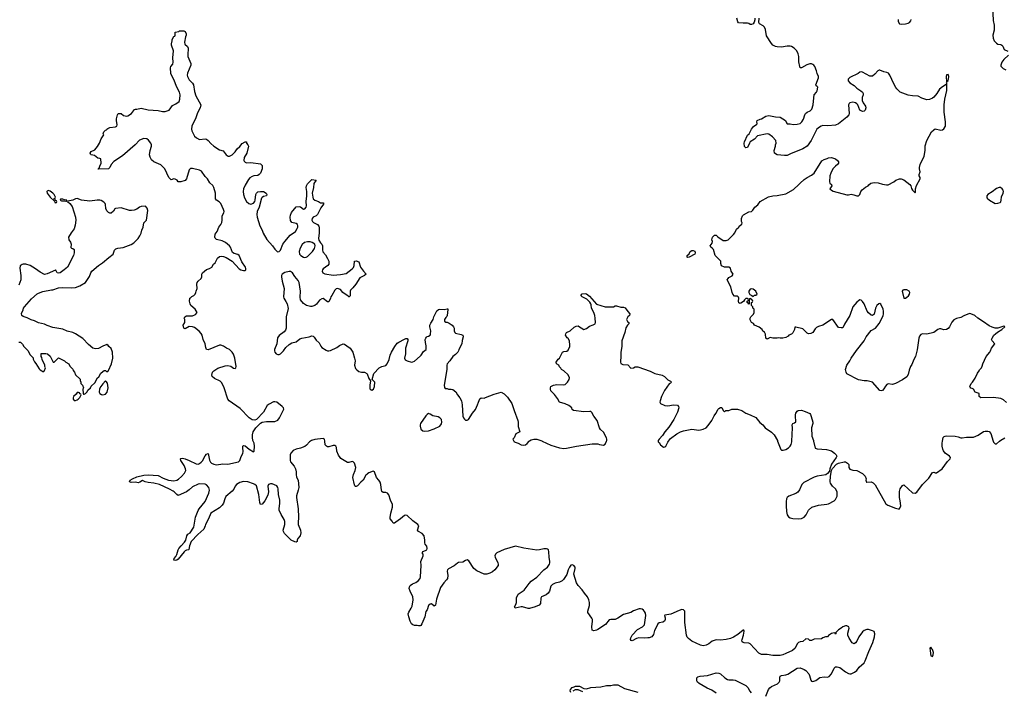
# Model space of a CAD drawing. Header units: inches. Extents: x 2323201 to 2563958, y 895391 to 1023096.
# Tile 144 of 196: x 2465123 to 2478961, y 986482 to 995929. Entities that reach past the tile are written whole.
import ezdxf

# ---------------------------------------------------------------- set-up
doc = ezdxf.new("R2010")
doc.units = ezdxf.units.IN
doc.header["$MEASUREMENT"] = 0
for name, color, linetype in [('C4968', 7, 'Continuous'), ('C4969', 7, 'Continuous'), ('C4978', 7, 'Continuous'), ('C4979', 7, 'Continuous')]:
    doc.layers.add(name, color=color, linetype=linetype)

msp = doc.modelspace()

# ---------------------------------------------------------------- linework, layer by layer
at = {"layer": 'C4968', "color": 5, "elevation": 120}
for points in [[(2469210, 990000), (2469196, 989990), (2469155, 989945), (2469130, 989926), (2469070, 989900), (2469010, 989888), (2468969, 989871), (2468932, 989830), (2468925, 989810), (2468926, 989730), (2468930, 989710), (2468982, 989650), (2469000, 989610), (2469009, 989570), (2469009, 989530), (2469015, 989495), (2469035, 989450), (2469045, 989350), (2469039, 989310), (2469012, 989230), (2469012, 989210), (2469037, 989050), (2469043, 988930), (2469035, 988850), (2469039, 988830), (2469071, 988750), (2469075, 988710), (2469065, 988670), (2469031, 988630), (2469022, 988610), (2469022, 988590), (2469010, 988582), (2468990, 988584), (2468939, 988610), (2468843, 988703), (2468830, 988728), (2468826, 988750), (2468850, 988830), (2468850, 988870), (2468839, 988899), (2468798, 988970), (2468772, 989030), (2468768, 989050), (2468778, 989130), (2468778, 989170), (2468762, 989250), (2468757, 989330), (2468751, 989351), (2468736, 989370), (2468670, 989399), (2468650, 989401), (2468621, 989390), (2468613, 989367), (2468621, 989290), (2468610, 989239), (2468570, 989163), (2468530, 989114), (2468510, 989109), (2468496, 989136), (2468482, 989250), (2468450, 989370), (2468430, 989389), (2468410, 989399), (2468328, 989428), (2468268, 989432), (2468219, 989421), (2468170, 989390), (2468153, 989367), (2468133, 989327), (2468110, 989298), (2468020, 989220), (2468005, 989190), (2467988, 989130), (2467970, 989101), (2467930, 989063), (2467810, 988986), (2467779, 988910), (2467735, 988830), (2467731, 988810), (2467710, 988762), (2467627, 988690), (2467531, 988590), (2467511, 988530), (2467502, 988478), (2467494, 988470), (2467470, 988467), (2467450, 988458), (2467434, 988446), (2467350, 988342), (2467330, 988329), (2467310, 988324), (2467288, 988328), (2467295, 988350), (2467320, 988380), (2467332, 988408), (2467350, 988470), (2467361, 988490), (2467392, 988530), (2467441, 988579), (2467457, 988610), (2467472, 988670), (2467488, 988692), (2467521, 988710), (2467570, 988790), (2467596, 988930), (2467630, 989026), (2467645, 989050), (2467690, 989099), (2467729, 989151), (2467783, 989270), (2467791, 989310), (2467780, 989350), (2467750, 989388), (2467730, 989398), (2467650, 989402), (2467630, 989397), (2467550, 989358), (2467505, 989315), (2467470, 989290), (2467350, 989238), (2467330, 989248), (2467293, 989290), (2467279, 989299), (2467230, 989326), (2467089, 989390), (2467010, 989410), (2466930, 989418), (2466888, 989430), (2466850, 989449), (2466810, 989422), (2466790, 989414), (2466750, 989422), (2466690, 989418), (2466669, 989429), (2466678, 989450), (2466709, 989471), (2466770, 989498), (2466870, 989524), (2466930, 989525), (2467070, 989518), (2467140, 989480), (2467213, 989453), (2467290, 989444), (2467330, 989452), (2467356, 989464), (2467398, 989502), (2467438, 989550), (2467457, 989590), (2467455, 989610), (2467436, 989656), (2467386, 989730), (2467384, 989750), (2467390, 989758), (2467410, 989761), (2467450, 989751), (2467506, 989730), (2467603, 989683), (2467630, 989679), (2467650, 989685), (2467675, 989705), (2467694, 989726), (2467730, 989793), (2467750, 989819), (2467770, 989825), (2467793, 989733), (2467804, 989704), (2467819, 989690), (2467850, 989679), (2467890, 989669), (2467977, 989683), (2468050, 989676), (2468199, 989710), (2468218, 989730), (2468231, 989770), (2468260, 989830), (2468263, 989850), (2468258, 989910), (2468261, 989930), (2468270, 989941), (2468290, 989934), (2468350, 989888), (2468410, 989852), (2468419, 989861), (2468425, 989930), (2468417, 989970), (2468404, 990000)], [(2470000, 989530), (2469990, 989520), (2469950, 989451), (2469916, 989424), (2469870, 989370), (2469850, 989361), (2469844, 989364), (2469835, 989374), (2469830, 989388), (2469807, 989490), (2469813, 989530), (2469840, 989590), (2469848, 989628), (2469830, 989693), (2469812, 989712), (2469794, 989714), (2469750, 989700), (2469730, 989699), (2469638, 989758), (2469625, 989770), (2469604, 989804), (2469582, 989862), (2469575, 989910), (2469567, 989930), (2469550, 989940), (2469530, 989939), (2469470, 989922), (2469450, 989923), (2469436, 989930), (2469418, 989950), (2469411, 990000)]]:
    msp.add_lwpolyline(points, dxfattribs=at)
at = {"layer": 'C4969', "color": 5}
for points, elevation in [([(2468404, 990000), (2468400, 990010), (2468395, 990050), (2468396, 990090), (2468403, 990130), (2468443, 990190), (2468507, 990253), (2468533, 990267), (2468590, 990276), (2468710, 990276), (2468750, 990297), (2468777, 990330), (2468834, 990450), (2468831, 990470), (2468814, 990490), (2468735, 990550), (2468710, 990556), (2468690, 990553), (2468630, 990523), (2468600, 990500), (2468548, 990410), (2468453, 990307), (2468430, 990297), (2468390, 990302), (2468350, 990330), (2468220, 990460), (2468068, 990570), (2468050, 990593), (2467999, 990750), (2467962, 990822), (2467943, 990843), (2467862, 990882), (2467830, 990910), (2467825, 990930), (2467834, 990970), (2467850, 990992), (2467910, 991026), (2468010, 991061), (2468050, 991067), (2468093, 991053), (2468130, 991025), (2468150, 991024), (2468159, 991030), (2468165, 991050), (2468146, 991170), (2468126, 991226), (2468110, 991254), (2468093, 991273), (2468070, 991290), (2468030, 991310), (2467990, 991337), (2467950, 991353), (2467930, 991351), (2467770, 991287), (2467750, 991289), (2467738, 991318), (2467728, 991370), (2467703, 991430), (2467686, 991490), (2467674, 991514), (2467647, 991547), (2467578, 991598), (2467550, 991608), (2467506, 991614), (2467450, 991582), (2467429, 991589), (2467422, 991630), (2467442, 991670), (2467442, 991710), (2467435, 991730), (2467442, 991750), (2467470, 991761), (2467550, 991763), (2467596, 991784), (2467617, 991810), (2467590, 991859), (2467529, 991910), (2467517, 991930), (2467510, 991970), (2467516, 992010), (2467522, 992018), (2467543, 992037), (2467570, 992051), (2467589, 992070), (2467599, 992090), (2467602, 992110), (2467618, 992150), (2467615, 992210), (2467619, 992230), (2467630, 992251), (2467673, 992287), (2467681, 992310), (2467685, 992350), (2467694, 992370), (2467750, 992416), (2467790, 992431), (2467822, 992450), (2467849, 992490), (2467869, 992511), (2467904, 992576), (2467930, 992596), (2467958, 992602), (2467990, 992599), (2468026, 992586), (2468110, 992531), (2468210, 992422), (2468230, 992411), (2468270, 992399), (2468290, 992401), (2468301, 992410), (2468303, 992430), (2468295, 992450), (2468244, 992524), (2468208, 992610), (2468190, 992626), (2468139, 992639), (2468115, 992655), (2468085, 992730), (2468070, 992750), (2468016, 992796), (2467970, 992817), (2467890, 992837), (2467870, 992854), (2467865, 992870), (2467872, 992910), (2467900, 992950), (2467924, 993010), (2467952, 993048), (2467965, 993075), (2467971, 993110), (2467968, 993150), (2467971, 993169), (2467992, 993210), (2467995, 993230), (2467990, 993257), (2467950, 993342), (2467927, 993367), (2467891, 993391), (2467876, 993410), (2467873, 993490), (2467851, 993570), (2467837, 993597), (2467796, 993636), (2467762, 993690), (2467730, 993724), (2467677, 993797), (2467651, 993811), (2467550, 993837), (2467524, 993836), (2467505, 993815), (2467468, 993692), (2467450, 993669), (2467390, 993648), (2467350, 993648), (2467335, 993670), (2467310, 993684), (2467290, 993689), (2467250, 993675), (2467219, 993710), (2467162, 993830), (2467106, 993886), (2467008, 993930), (2466975, 993955), (2466957, 993997), (2466949, 994030), (2466955, 994090), (2466977, 994150), (2466974, 994170), (2466966, 994190), (2466936, 994236), (2466910, 994255), (2466870, 994259), (2466808, 994232), (2466746, 994170), (2466570, 994014), (2466445, 993935), (2466411, 993890), (2466391, 993849), (2466370, 993829), (2466227, 993827), (2466230, 993834), (2466242, 993838), (2466248, 993870), (2466268, 993910), (2466266, 993970), (2466250, 993978), (2466220, 993980), (2466176, 994016), (2466130, 994028), (2466118, 994038), (2466115, 994050), (2466126, 994074), (2466180, 994100), (2466217, 994143), (2466245, 994190), (2466267, 994253), (2466308, 994310), (2466298, 994330), (2466306, 994350), (2466330, 994374), (2466342, 994378), (2466346, 994390), (2466360, 994400), (2466389, 994411), (2466470, 994421), (2466489, 994431), (2466495, 994450), (2466484, 994510), (2466486, 994534), (2466498, 994590), (2466509, 994611), (2466550, 994611), (2466583, 994583), (2466630, 994573), (2466644, 994576), (2466697, 994610), (2466737, 994663), (2466750, 994671), (2466771, 994671), (2466830, 994685), (2466930, 994660), (2467070, 994650), (2467130, 994636), (2467170, 994637), (2467224, 994656), (2467270, 994721), (2467317, 994743), (2467364, 994776), (2467375, 994810), (2467378, 994870), (2467371, 994910), (2467326, 994990), (2467296, 995076), (2467257, 995150), (2467249, 995171), (2467241, 995250), (2467247, 995270), (2467275, 995305), (2467282, 995330), (2467274, 995390), (2467284, 995490), (2467255, 995570), (2467255, 995590), (2467268, 995630), (2467268, 995650), (2467290, 995694), (2467302, 995698), (2467307, 995713), (2467310, 995752), (2467358, 995762), (2467368, 995772), (2467430, 995772), (2467450, 995762), (2467465, 995730), (2467465, 995710), (2467454, 995686), (2467438, 995610), (2467446, 995586), (2467482, 995550), (2467491, 995530), (2467491, 995491), (2467485, 995470), (2467487, 995410), (2467528, 995310), (2467527, 995290), (2467484, 995176), (2467479, 995150), (2467483, 995130), (2467504, 995084), (2467554, 995034), (2467568, 995010), (2467578, 994918), (2467599, 994859), (2467670, 994730), (2467660, 994690), (2467621, 994619), (2467598, 994550), (2467545, 994430), (2467538, 994390), (2467544, 994364), (2467582, 994290), (2467606, 994266), (2467650, 994244), (2467728, 994252), (2467750, 994246), (2467771, 994231), (2467810, 994186), (2467850, 994151), (2467930, 994097), (2467982, 994082), (2468026, 994030), (2468051, 994011), (2468070, 994011), (2468111, 994029), (2468150, 994071), (2468178, 994110), (2468216, 994144), (2468250, 994188), (2468290, 994211), (2468311, 994211), (2468312, 994190), (2468332, 994170), (2468341, 994150), (2468316, 994050), (2468280, 993990), (2468273, 993950), (2468279, 993939), (2468290, 993924), (2468310, 993914), (2468370, 993921), (2468510, 993899), (2468530, 993879), (2468533, 993830), (2468510, 993772), (2468490, 993750), (2468470, 993739), (2468412, 993732), (2468390, 993724), (2468357, 993703), (2468337, 993683), (2468290, 993602), (2468270, 993551), (2468264, 993510), (2468267, 993470), (2468283, 993423), (2468310, 993370), (2468342, 993342), (2468370, 993335), (2468409, 993350), (2468428, 993370), (2468435, 993390), (2468444, 993470), (2468453, 993490), (2468470, 993505), (2468510, 993514), (2468552, 993510), (2468586, 993490), (2468598, 993470), (2468594, 993450), (2468550, 993441), (2468531, 993429), (2468523, 993417), (2468490, 993290), (2468462, 993230), (2468454, 993190), (2468460, 993150), (2468497, 993030), (2468529, 992970), (2468545, 992925), (2468596, 992836), (2468675, 992750), (2468710, 992703), (2468741, 992670), (2468750, 992665), (2468770, 992668), (2468790, 992686), (2468823, 992770), (2468848, 992810), (2468924, 992896), (2468998, 992950), (2469024, 992990), (2469031, 993010), (2469033, 993030), (2469026, 993050), (2469010, 993062), (2468950, 993076), (2468930, 993102), (2468925, 993150), (2468930, 993178), (2468945, 993215), (2469010, 993294), (2469050, 993302), (2469070, 993294), (2469110, 993265), (2469130, 993268), (2469149, 993290), (2469156, 993310), (2469148, 993370), (2469160, 993450), (2469160, 993510), (2469150, 993570), (2469152, 993590), (2469170, 993621), (2469223, 993677), (2469230, 993681), (2469291, 993671), (2469256, 993624), (2469252, 993568), (2469236, 993490), (2469242, 993430), (2469250, 993410), (2469270, 993391), (2469322, 993370), (2469350, 993351), (2469391, 993351), (2469392, 993332), (2469357, 993283), (2469310, 993189), (2469290, 993169), (2469250, 993149), (2469236, 993130), (2469231, 993110), (2469237, 993090), (2469254, 993074), (2469307, 993047), (2469326, 993026), (2469331, 993010), (2469333, 992930), (2469325, 992850), (2469327, 992827), (2469350, 992790), (2469371, 992770), (2469379, 992750), (2469379, 992690), (2469383, 992663), (2469421, 992621), (2469451, 992570), (2469467, 992530), (2469470, 992510), (2469467, 992490), (2469455, 992470), (2469390, 992424), (2469378, 992410), (2469373, 992390), (2469385, 992370), (2469410, 992356), (2469530, 992336), (2469630, 992344), (2469710, 992360), (2469797, 992423), (2469815, 992445), (2469825, 992470), (2469830, 992530), (2469850, 992538), (2469890, 992522), (2469914, 992450), (2469953, 992393), (2469992, 992350), (2469971, 992330), (2469903, 992297), (2469847, 992210), (2469805, 992155), (2469774, 992126), (2469766, 992110), (2469770, 992046), (2469754, 992030), (2469750, 992029), (2469740, 992040), (2469667, 992090), (2469632, 992132), (2469604, 992144), (2469590, 992147), (2469570, 992143), (2469550, 992124), (2469511, 992050), (2469495, 992030), (2469491, 992010), (2469470, 991962), (2469450, 991962), (2469390, 992006), (2469370, 992004), (2469335, 991985), (2469293, 991927), (2469271, 991910), (2469230, 991895), (2469210, 991894), (2469154, 991910), (2469110, 991937), (2469070, 991989), (2469066, 992026), (2469071, 992110), (2469053, 992230), (2469038, 992258), (2468990, 992317), (2468956, 992370), (2468930, 992386), (2468910, 992388), (2468849, 992371), (2468813, 992350), (2468802, 992330), (2468801, 992310), (2468812, 992250), (2468841, 992150), (2468830, 992030), (2468835, 992010), (2468866, 991966), (2468883, 991930), (2468895, 991865), (2468870, 991750), (2468868, 991590), (2468858, 991562), (2468842, 991538), (2468770, 991485), (2468748, 991452), (2468739, 991370), (2468705, 991290), (2468704, 991270), (2468710, 991251), (2468730, 991229), (2468750, 991218), (2468770, 991218), (2468790, 991228), (2468830, 991270), (2468864, 991316), (2468910, 991359), (2468950, 991384), (2469010, 991398), (2469060, 991440), (2469090, 991450), (2469192, 991468), (2469230, 991481), (2469250, 991479), (2469264, 991464), (2469290, 991419), (2469330, 991383), (2469355, 991335), (2469370, 991319), (2469430, 991281), (2469450, 991273), (2469470, 991270), (2469490, 991274), (2469582, 991318), (2469616, 991344), (2469670, 991371), (2469690, 991366), (2469719, 991339), (2469766, 991310), (2469806, 991250), (2469831, 991170), (2469836, 991130), (2469831, 991070), (2469844, 991024), (2469863, 991003), (2469890, 990981), (2469929, 990971), (2469970, 990971), (2470000, 990952)], 120), ([(2465110, 991394), (2465133, 991393), (2465164, 991364), (2465182, 991330), (2465237, 991277), (2465270, 991214), (2465312, 991172), (2465313, 991153), (2465330, 991114), (2465350, 991094), (2465397, 991017), (2465410, 991002), (2465434, 990990), (2465450, 990974), (2465470, 990994), (2465486, 991030), (2465478, 991050), (2465478, 991070), (2465438, 991150), (2465436, 991176), (2465426, 991190), (2465427, 991233), (2465490, 991234), (2465514, 991230), (2465550, 991194), (2465593, 991113), (2465610, 991112), (2465670, 991172), (2465754, 991130), (2465774, 991110), (2465812, 991090), (2465830, 991054), (2465872, 991012), (2465873, 990993), (2465894, 990970), (2465910, 990934), (2465972, 990872), (2465973, 990853), (2465982, 990830), (2465982, 990810), (2466005, 990790), (2466022, 990750), (2466012, 990730), (2466014, 990670), (2466022, 990662), (2466030, 990662), (2466046, 990670), (2466070, 990694), (2466083, 990717), (2466118, 990750), (2466130, 990774), (2466180, 990820), (2466218, 990890), (2466235, 990905), (2466265, 990955), (2466290, 990982), (2466310, 990994), (2466330, 990994), (2466350, 990974), (2466370, 990994), (2466412, 991088), (2466432, 991168), (2466430, 991250), (2466410, 991302), (2466378, 991330), (2466368, 991348), (2466350, 991358), (2466290, 991335), (2466230, 991304), (2466190, 991299), (2466150, 991309), (2466090, 991359), (2466010, 991443), (2465909, 991509), (2465870, 991529), (2465790, 991549), (2465730, 991574), (2465590, 991601), (2465510, 991625), (2465470, 991644), (2465390, 991665), (2465333, 991693), (2465286, 991706), (2465230, 991735), (2465170, 991755), (2465155, 991770), (2465150, 991794), (2465173, 991847), (2465177, 991870), (2465190, 991890), (2465290, 992004), (2465370, 992071), (2465390, 992083), (2465450, 992106), (2465569, 992131), (2465590, 992131), (2465670, 992156), (2465730, 992163), (2465850, 992157), (2465910, 992161), (2465970, 992183), (2466050, 992231), (2466104, 992316), (2466124, 992370), (2466137, 992390), (2466229, 992470), (2466289, 992510), (2466375, 992585), (2466439, 992630), (2466454, 992686), (2466473, 992707), (2466503, 992717), (2466577, 992723), (2466690, 992766), (2466729, 992791), (2466787, 992853), (2466814, 992890), (2466832, 992928), (2466841, 992970), (2466857, 993010), (2466869, 993070), (2466905, 993110), (2466925, 993245), (2466917, 993277), (2466890, 993308), (2466830, 993301), (2466805, 993290), (2466770, 993265), (2466730, 993250), (2466697, 993243), (2466665, 993245), (2466550, 993283), (2466470, 993275), (2466462, 993270), (2466444, 993236), (2466410, 993206), (2466390, 993208), (2466370, 993218), (2466350, 993238), (2466333, 993273), (2466330, 993329), (2466323, 993343), (2466304, 993364), (2466270, 993384), (2466250, 993389), (2466211, 993389), (2466110, 993376), (2465990, 993392), (2465930, 993412), (2465910, 993409), (2465869, 993389), (2465802, 993378), (2465794, 993370), (2465830, 993345), (2465861, 993301), (2465906, 993150), (2465913, 993110), (2465903, 993037), (2465891, 992989), (2465847, 992930), (2465811, 992870), (2465813, 992833), (2465839, 992799), (2465846, 992770), (2465844, 992724), (2465853, 992713), (2465872, 992712), (2465890, 992694), (2465891, 992650), (2465882, 992610), (2465796, 992450), (2465750, 992409), (2465690, 992369), (2465670, 992364), (2465650, 992368), (2465630, 992406), (2465626, 992406), (2465510, 992355), (2465470, 992344), (2465410, 992378), (2465346, 992426), (2465270, 992473), (2465210, 992489), (2465171, 992489), (2465157, 992483), (2465132, 992468), (2465126, 992434), (2465141, 992330), (2465139, 992270), (2465127, 992230), (2465110, 992194)], 140), ([(2469411, 990000), (2469407, 990027), (2469390, 990037), (2469270, 990026), (2469224, 990010), (2469210, 990000)], 120)]:
    msp.add_lwpolyline(points, dxfattribs=dict(at, elevation=elevation))
for points, elevation in [([(2465530, 993524), (2465510, 993518), (2465506, 993510), (2465511, 993490), (2465550, 993434), (2465614, 993374), (2465618, 993358), (2465630, 993354), (2465642, 993358), (2465646, 993370), (2465642, 993382), (2465626, 993386), (2465622, 993402), (2465606, 993406), (2465607, 993413), (2465622, 993418), (2465626, 993430), (2465608, 993470), (2465597, 993477), (2465589, 993490), (2465550, 993517)], 140), ([(2465730, 993406), (2465698, 993402), (2465694, 993390), (2465710, 993382), (2465750, 993382), (2465770, 993374), (2465782, 993378), (2465786, 993390), (2465755, 993395)], 140), ([(2469170, 992805), (2469125, 992795), (2469092, 992768), (2469065, 992715), (2469050, 992670), (2469056, 992630), (2469073, 992610), (2469110, 992590), (2469130, 992584), (2469150, 992588), (2469170, 992600), (2469240, 992670), (2469265, 992710), (2469278, 992750), (2469273, 992770), (2469236, 992796), (2469204, 992804)], 120), ([(2466330, 990848), (2466291, 990809), (2466262, 990770), (2466245, 990735), (2466242, 990690), (2466252, 990670), (2466275, 990655), (2466291, 990651), (2466330, 990663), (2466355, 990690), (2466367, 990750), (2466356, 990816), (2466340, 990840)], 140), ([(2465950, 990686), (2465930, 990686), (2465917, 990663), (2465882, 990630), (2465874, 990610), (2465874, 990590), (2465890, 990574), (2465910, 990572), (2465930, 990582), (2465946, 990590), (2465970, 990614), (2465986, 990650), (2465982, 990662), (2465970, 990666), (2465962, 990682)], 140)]:
    msp.add_lwpolyline(points, close=True, dxfattribs=dict(at, elevation=elevation))
at = {"layer": 'C4978', "color": 5, "elevation": 120}
for points in [[(2472069, 990000), (2472070, 989998), (2472085, 989985), (2472131, 989970), (2472170, 989951), (2472210, 989946), (2472230, 989951), (2472254, 989966), (2472285, 990000)], [(2472467, 990000), (2472525, 989970), (2472590, 989945), (2472710, 989906), (2472770, 989896), (2472810, 989901), (2472948, 989932), (2473170, 989962), (2473250, 989962), (2473270, 989952), (2473330, 989945), (2473350, 989958), (2473369, 990000)], [(2474096, 990000), (2474094, 989990), (2474110, 989982), (2474131, 989950), (2474170, 989918), (2474190, 989921), (2474202, 989930), (2474233, 989987), (2474242, 990000)], [(2475775, 990000), (2475822, 989882), (2475830, 989872), (2475852, 989872), (2475890, 989884), (2475930, 989908), (2475952, 989930), (2475967, 989953), (2475975, 989990), (2475975, 990000)], [(2476280, 990000), (2476304, 989904), (2476332, 989892), (2476461, 989881), (2476530, 989863), (2476574, 989834), (2476599, 989810), (2476607, 989790), (2476599, 989770), (2476530, 989675), (2476507, 989610), (2476502, 989578), (2476474, 989546), (2476451, 989529), (2476333, 989507), (2476290, 989492), (2476143, 989417), (2476114, 989390), (2476083, 989317), (2476057, 989283), (2476030, 989264), (2475934, 989226), (2475910, 989209), (2475900, 989190), (2475893, 989150), (2475893, 989090), (2475900, 989010), (2475910, 988965), (2475930, 988936), (2475950, 988924), (2475990, 988913), (2476075, 988906), (2476110, 988911), (2476150, 988931), (2476177, 988963), (2476210, 989030), (2476255, 989070), (2476350, 989098), (2476467, 989113), (2476490, 989121), (2476570, 989163), (2476590, 989182), (2476610, 989225), (2476614, 989250), (2476613, 989290), (2476587, 989330), (2476546, 989366), (2476517, 989410), (2476513, 989430), (2476516, 989510), (2476532, 989588), (2476544, 989616), (2476604, 989676), (2476630, 989690), (2476710, 989711), (2476730, 989711), (2476759, 989690), (2476774, 989670), (2476776, 989630), (2476790, 989606), (2476830, 989592), (2476890, 989588), (2476970, 989544), (2477004, 989510), (2477018, 989470), (2477017, 989450), (2477026, 989426), (2477030, 989423), (2477090, 989428), (2477116, 989416), (2477146, 989386), (2477298, 989118), (2477322, 989102), (2477430, 989060), (2477470, 989048), (2477489, 989051), (2477507, 989093), (2477499, 989159), (2477486, 989210), (2477489, 989291), (2477499, 989330), (2477530, 989378), (2477550, 989385), (2477670, 989276), (2477710, 989271), (2477730, 989281), (2477813, 989390), (2477899, 989481), (2477950, 989561), (2477970, 989563), (2477990, 989555), (2478010, 989554), (2478089, 989610), (2478164, 989716), (2478201, 989750), (2478206, 989770), (2478191, 989790), (2478130, 989834), (2478106, 989866), (2478097, 989890), (2478089, 989930), (2478089, 989970), (2478094, 990000)], [(2478806, 990000), (2478810, 989987), (2478830, 989961), (2478850, 989963), (2478895, 990000)], [(2475610, 986414), (2475649, 986510), (2475667, 986533), (2475690, 986550), (2475772, 986588), (2475797, 986610), (2475808, 986630), (2475805, 986670), (2475810, 986695), (2475830, 986706), (2475890, 986713), (2475917, 986723), (2476050, 986809), (2476090, 986812), (2476150, 986789), (2476173, 986773), (2476212, 986730), (2476224, 986704), (2476241, 986641), (2476250, 986627), (2476270, 986621), (2476310, 986633), (2476370, 986678), (2476430, 986687), (2476477, 986683), (2476499, 986690), (2476530, 986730), (2476570, 986810), (2476590, 986825), (2476610, 986826), (2476650, 986815), (2476670, 986804), (2476730, 986755), (2476770, 986733), (2476790, 986728), (2476810, 986730), (2476855, 986750), (2476887, 986773), (2476920, 986820), (2476990, 986885), (2477007, 986910), (2477056, 987044), (2477111, 987170), (2477136, 987250), (2477143, 987290), (2477130, 987322), (2477110, 987335), (2477053, 987353), (2477030, 987352), (2476990, 987336), (2476970, 987318), (2476916, 987250), (2476890, 987189), (2476870, 987162), (2476849, 987149), (2476825, 987165), (2476779, 987230), (2476762, 987270), (2476760, 987300), (2476779, 987370), (2476774, 987390), (2476750, 987402), (2476730, 987402), (2476690, 987388), (2476670, 987368), (2476632, 987348), (2476594, 987310), (2476594, 987290), (2476590, 987288), (2476582, 987302), (2476570, 987306), (2476530, 987295), (2476492, 987268), (2476474, 987250), (2476450, 987248), (2476410, 987235), (2476390, 987218), (2476290, 987215), (2476250, 987195), (2476230, 987195), (2476210, 987215), (2476170, 987218), (2476130, 987184), (2476090, 987177), (2476070, 987169), (2476050, 987149), (2476020, 987090), (2475984, 987056), (2475890, 987015), (2475850, 986993), (2475810, 986985), (2475710, 986984), (2475630, 987001), (2475550, 986998), (2475510, 987017), (2475390, 987148), (2475370, 987159), (2475305, 987165), (2475290, 987169), (2475279, 987179), (2475273, 987190), (2475275, 987210), (2475294, 987270), (2475304, 987330), (2475302, 987342), (2475290, 987344), (2475218, 987282), (2475155, 987245), (2475113, 987227), (2475050, 987210), (2474970, 987203), (2474910, 987204), (2474881, 987199), (2474854, 987186), (2474810, 987150), (2474770, 987130), (2474730, 987124), (2474690, 987130), (2474568, 987188), (2474523, 987223), (2474506, 987246), (2474496, 987270), (2474472, 987450), (2474471, 987610), (2474450, 987630), (2474430, 987631), (2474390, 987619), (2474272, 987568), (2474190, 987555), (2474186, 987550), (2474194, 987514), (2474194, 987490), (2474184, 987470), (2474163, 987457), (2474110, 987446), (2474090, 987430), (2474075, 987390), (2474044, 987336), (2474030, 987281), (2474007, 987250), (2473970, 987235), (2473950, 987233), (2473910, 987230), (2473826, 987234), (2473790, 987224), (2473730, 987194), (2473716, 987196), (2473709, 987209), (2473713, 987233), (2473730, 987274), (2473808, 987350), (2473878, 987390), (2473902, 987418), (2473924, 987550), (2473919, 987579), (2473906, 987606), (2473890, 987625), (2473870, 987637), (2473850, 987644), (2473830, 987641), (2473750, 987612), (2473710, 987589), (2473610, 987561), (2473530, 987509), (2473491, 987490), (2473430, 987494), (2473410, 987489), (2473357, 987423), (2473250, 987352), (2473230, 987342), (2473190, 987334), (2473170, 987342), (2473162, 987390), (2473174, 987470), (2473173, 987490), (2473165, 987510), (2473108, 987590), (2473106, 987610), (2473130, 987690), (2473131, 987730), (2473123, 987770), (2473104, 987810), (2473061, 987861), (2473028, 987910), (2472970, 987970), (2472948, 988010), (2472912, 988130), (2472929, 988210), (2472929, 988230), (2472913, 988250), (2472890, 988261), (2472870, 988255), (2472850, 988226), (2472830, 988192), (2472815, 988125), (2472766, 988054), (2472745, 988035), (2472710, 988016), (2472650, 988001), (2472610, 987983), (2472590, 987960), (2472568, 987892), (2472550, 987862), (2472522, 987838), (2472457, 987810), (2472448, 987790), (2472441, 987719), (2472425, 987695), (2472370, 987671), (2472290, 987645), (2472270, 987646), (2472190, 987672), (2472170, 987672), (2472088, 987650), (2472077, 987670), (2472096, 987704), (2472104, 987730), (2472105, 987795), (2472130, 987847), (2472215, 987905), (2472282, 987998), (2472310, 988030), (2472393, 988087), (2472491, 988189), (2472541, 988230), (2472567, 988270), (2472574, 988290), (2472574, 988310), (2472563, 988370), (2472562, 988442), (2472555, 988470), (2472541, 988481), (2472527, 988487), (2472490, 988487), (2472430, 988472), (2472390, 988468), (2472210, 988494), (2472090, 988522), (2471930, 988479), (2471829, 988430), (2471810, 988413), (2471802, 988390), (2471807, 988370), (2471843, 988290), (2471849, 988270), (2471846, 988250), (2471802, 988190), (2471770, 988164), (2471730, 988142), (2471690, 988130), (2471650, 988128), (2471550, 988175), (2471508, 988210), (2471436, 988316), (2471410, 988330), (2471390, 988323), (2471350, 988298), (2471290, 988292), (2471274, 988286), (2471231, 988249), (2471150, 988205), (2471135, 988190), (2471129, 988170), (2471142, 988110), (2471135, 988070), (2471123, 988050), (2471083, 988010), (2471037, 987943), (2470983, 987777), (2470968, 987692), (2470950, 987679), (2470910, 987712), (2470890, 987709), (2470871, 987690), (2470848, 987630), (2470833, 987607), (2470819, 987530), (2470776, 987430), (2470761, 987410), (2470750, 987403), (2470730, 987401), (2470710, 987409), (2470670, 987409), (2470650, 987415), (2470630, 987429), (2470610, 987469), (2470590, 987530), (2470585, 987570), (2470590, 987596), (2470627, 987653), (2470638, 987682), (2470655, 987770), (2470648, 987810), (2470609, 987890), (2470599, 987930), (2470603, 987950), (2470613, 987970), (2470645, 987995), (2470690, 988014), (2470723, 988037), (2470750, 988070), (2470757, 988090), (2470764, 988250), (2470762, 988310), (2470796, 988390), (2470792, 988412), (2470782, 988430), (2470793, 988450), (2470845, 988470), (2470852, 988490), (2470844, 988524), (2470824, 988550), (2470816, 988570), (2470818, 988610), (2470807, 988670), (2470780, 988700), (2470727, 988730), (2470716, 988750), (2470732, 988808), (2470721, 988830), (2470650, 988879), (2470570, 988954), (2470550, 988960), (2470530, 988955), (2470474, 988906), (2470410, 988859), (2470390, 988847), (2470370, 988849), (2470356, 988876), (2470330, 988909), (2470328, 988928), (2470338, 988990), (2470365, 989070), (2470361, 989110), (2470334, 989170), (2470310, 989247), (2470293, 989270), (2470270, 989278), (2470230, 989279), (2470214, 989294), (2470209, 989309), (2470201, 989390), (2470190, 989424), (2470172, 989452), (2470139, 989490), (2470110, 989569), (2470090, 989579), (2470030, 989554), (2470010, 989540), (2470000, 989530)], [(2474910, 986457), (2474850, 986498), (2474786, 986526), (2474673, 986590), (2474649, 986610), (2474639, 986630), (2474639, 986670), (2474656, 986684), (2474685, 986696), (2474790, 986704), (2474910, 986742), (2474950, 986739), (2474973, 986730), (2475033, 986673), (2475070, 986649), (2475090, 986643), (2475150, 986643), (2475178, 986638), (2475326, 986566), (2475357, 986536), (2475384, 986484), (2475402, 986462)], [(2472870, 986466), (2472858, 986490), (2472864, 986510), (2472890, 986538), (2472916, 986544), (2472933, 986553), (2472990, 986554), (2473050, 986521), (2473090, 986519), (2473150, 986534), (2473290, 986544), (2473370, 986564), (2473430, 986562), (2473470, 986572), (2473530, 986574), (2473624, 986524), (2473810, 986468)], [(2473036, 986476), (2472970, 986504), (2472930, 986502), (2472898, 986482)]]:
    msp.add_lwpolyline(points, dxfattribs=at)
msp.add_lwpolyline([(2477930, 987102), (2477912, 987088), (2477917, 987050), (2477930, 986982), (2477950, 986971), (2477963, 986997), (2477964, 987030), (2477950, 987069), (2477940, 987079)], close=True, dxfattribs=at)
at = {"layer": 'C4979', "color": 5, "elevation": 120}
for points in [[(2478795, 996110), (2478804, 995916), (2478819, 995850), (2478818, 995782), (2478799, 995710), (2478803, 995670), (2478820, 995630), (2478850, 995599), (2478870, 995586), (2478910, 995578), (2478926, 995570), (2478938, 995558), (2478961, 995510), (2479010, 995488)], [(2478990, 990545), (2478950, 990581), (2478910, 990599), (2478810, 990614), (2478629, 990609), (2478609, 990630), (2478606, 990670), (2478549, 990689), (2478528, 990730), (2478510, 990742), (2478490, 990746), (2478480, 990760), (2478478, 990770), (2478495, 990810), (2478515, 990830), (2478553, 990887), (2478583, 990957), (2478608, 990990), (2478614, 991006), (2478638, 991030), (2478650, 991054), (2478659, 991090), (2478708, 991192), (2478756, 991250), (2478769, 991270), (2478781, 991310), (2478828, 991370), (2478788, 991410), (2478782, 991430), (2478789, 991450), (2478815, 991490), (2478835, 991510), (2478866, 991534), (2478928, 991570), (2478966, 991610), (2478956, 991616), (2478871, 991589), (2478830, 991592), (2478790, 991604), (2478750, 991623), (2478670, 991681), (2478590, 991730), (2478547, 991767), (2478490, 991793), (2478470, 991796), (2478390, 991762), (2478350, 991738), (2478290, 991726), (2478250, 991706), (2478225, 991675), (2478190, 991610), (2478170, 991584), (2478150, 991571), (2478110, 991568), (2478070, 991580), (2478050, 991582), (2478027, 991573), (2477970, 991527), (2477870, 991506), (2477810, 991508), (2477790, 991501), (2477770, 991476), (2477761, 991450), (2477737, 991283), (2477714, 991190), (2477691, 991149), (2477661, 991079), (2477643, 991050), (2477623, 990997), (2477610, 990938), (2477593, 990907), (2477530, 990861), (2477430, 990810), (2477390, 990798), (2477330, 990805), (2477310, 990799), (2477290, 990775), (2477270, 990735), (2477250, 990714), (2477230, 990709), (2477210, 990714), (2477109, 990829), (2477032, 990848), (2476989, 990849), (2476910, 990864), (2476750, 990946), (2476737, 990970), (2476729, 991010), (2476750, 991071), (2476789, 991130), (2476810, 991170), (2476883, 991277), (2476990, 991410), (2477019, 991470), (2477090, 991558), (2477150, 991590), (2477203, 991657), (2477256, 991764), (2477264, 991790), (2477263, 991830), (2477257, 991857), (2477227, 991927), (2477210, 991935), (2477196, 991930), (2477170, 991907), (2477149, 991870), (2477130, 991789), (2477110, 991770), (2477090, 991772), (2477050, 991806), (2477033, 991830), (2476993, 991930), (2476970, 991965), (2476950, 991983), (2476930, 991986), (2476910, 991975), (2476886, 991954), (2476834, 991890), (2476792, 991770), (2476713, 991647), (2476690, 991594), (2476667, 991593), (2476630, 991601), (2476550, 991713), (2476530, 991713), (2476410, 991630), (2476348, 991612), (2476321, 991599), (2476301, 991579), (2476270, 991530), (2476243, 991517), (2476210, 991510), (2476190, 991521), (2476130, 991581), (2476030, 991606), (2476018, 991602), (2476012, 991570), (2475990, 991526), (2475970, 991506), (2475934, 991490), (2475924, 991476), (2475890, 991458), (2475850, 991449), (2475810, 991449), (2475790, 991455), (2475770, 991449), (2475730, 991449), (2475709, 991449), (2475670, 991459), (2475630, 991435), (2475610, 991448), (2475604, 991504), (2475590, 991535), (2475569, 991549), (2475558, 991570), (2475514, 991606), (2475448, 991630), (2475434, 991654), (2475408, 991670), (2475389, 991709), (2475389, 991731), (2475398, 991750), (2475435, 991785), (2475446, 991810), (2475446, 991850), (2475442, 991862), (2475426, 991870), (2475426, 991890), (2475406, 991910), (2475406, 991950), (2475422, 991958), (2475426, 991970), (2475422, 991982), (2475407, 991987), (2475402, 992002), (2475390, 992006), (2475378, 992002), (2475374, 991990), (2475374, 991930), (2475370, 991926), (2475362, 991942), (2475346, 991950), (2475346, 991970), (2475362, 991978), (2475366, 991990), (2475362, 992002), (2475350, 992006), (2475330, 992006), (2475310, 991986), (2475297, 991963), (2475258, 991942), (2475250, 991939), (2475230, 991944), (2475223, 991970), (2475229, 992010), (2475225, 992025), (2475210, 992039), (2475170, 992042), (2475144, 992070), (2475134, 992090), (2475118, 992170), (2475068, 992270), (2475078, 992290), (2475090, 992302), (2475134, 992326), (2475148, 992350), (2475122, 992390), (2475114, 992434), (2475088, 992448), (2475030, 992449), (2474985, 992465), (2474978, 992498), (2474979, 992530), (2474895, 992610), (2474875, 992695), (2474857, 992717), (2474838, 992730), (2474826, 992750), (2474856, 992784), (2474858, 992810), (2474849, 992830), (2474862, 992870), (2474878, 992890), (2474890, 992896), (2474910, 992896), (2474922, 992890), (2474935, 992875), (2475010, 992821), (2475050, 992821), (2475078, 992830), (2475154, 992906), (2475173, 992930), (2475199, 992981), (2475228, 993010), (2475235, 993025), (2475270, 993054), (2475275, 993070), (2475268, 993090), (2475269, 993130), (2475282, 993170), (2475297, 993183), (2475370, 993226), (2475410, 993231), (2475429, 993250), (2475454, 993290), (2475497, 993323), (2475530, 993371), (2475645, 993435), (2475710, 993453), (2475770, 993457), (2475890, 993479), (2476000, 993540), (2476074, 993610), (2476090, 993631), (2476150, 993683), (2476190, 993711), (2476250, 993741), (2476290, 993771), (2476398, 993942), (2476430, 993964), (2476470, 993975), (2476490, 993986), (2476530, 993991), (2476590, 993971), (2476618, 993950), (2476631, 993930), (2476631, 993910), (2476618, 993890), (2476590, 993869), (2476550, 993829), (2476522, 993770), (2476510, 993730), (2476504, 993650), (2476511, 993631), (2476531, 993610), (2476538, 993590), (2476511, 993550), (2476531, 993531), (2476555, 993515), (2476750, 993465), (2476770, 993464), (2476810, 993475), (2476847, 993467), (2476890, 993451), (2476910, 993451), (2476930, 993472), (2476944, 993510), (2476965, 993535), (2477010, 993571), (2477048, 993590), (2477056, 993604), (2477086, 993630), (2477130, 993639), (2477190, 993636), (2477250, 993617), (2477307, 993607), (2477330, 993607), (2477410, 993647), (2477438, 993670), (2477490, 993691), (2477509, 993691), (2477550, 993675), (2477631, 993610), (2477646, 993590), (2477655, 993555), (2477670, 993532), (2477710, 993494), (2477715, 993505), (2477713, 993550), (2477726, 993594), (2477778, 993690), (2477776, 993710), (2477765, 993730), (2477763, 993750), (2477777, 993790), (2477767, 993830), (2477767, 993850), (2477778, 993890), (2477834, 994010), (2477847, 994090), (2477850, 994154), (2477870, 994231), (2477939, 994350), (2477970, 994381), (2477990, 994391), (2478070, 994376), (2478090, 994381), (2478110, 994391), (2478135, 994430), (2478136, 994490), (2478115, 994630), (2478117, 994730), (2478123, 994810), (2478152, 994932), (2478154, 995034), (2478150, 995046), (2478144, 995016), (2478090, 994982), (2478052, 994950), (2478012, 994888), (2477970, 994839), (2477950, 994823), (2477910, 994804), (2477870, 994801), (2477804, 994824), (2477750, 994853), (2477670, 994857), (2477610, 994869), (2477496, 994910), (2477450, 994954), (2477435, 994975), (2477406, 995026), (2477350, 995150), (2477334, 995174), (2477310, 995186), (2477270, 995195), (2477210, 995219), (2477202, 995218), (2477184, 995210), (2477140, 995160), (2477110, 995135), (2477090, 995132), (2477070, 995135), (2476970, 995189), (2476950, 995194), (2476930, 995189), (2476908, 995172), (2476790, 995117), (2476767, 995090), (2476767, 995070), (2476790, 995041), (2476850, 995004), (2476890, 994967), (2476946, 994930), (2476967, 994910), (2476975, 994890), (2476976, 994870), (2476964, 994836), (2476965, 994790), (2476979, 994759), (2477011, 994710), (2477015, 994690), (2477005, 994655), (2476990, 994642), (2476970, 994635), (2476930, 994655), (2476901, 994730), (2476890, 994745), (2476870, 994761), (2476830, 994769), (2476790, 994757), (2476781, 994750), (2476771, 994729), (2476782, 994610), (2476776, 994590), (2476750, 994559), (2476630, 994465), (2476590, 994443), (2476483, 994437), (2476410, 994438), (2476388, 994432), (2476362, 994418), (2476328, 994390), (2476247, 994230), (2476190, 994150), (2476130, 994110), (2475958, 994042), (2475910, 994019), (2475870, 994016), (2475770, 994029), (2475730, 994049), (2475727, 994090), (2475745, 994150), (2475745, 994170), (2475754, 994190), (2475749, 994230), (2475701, 994281), (2475650, 994319), (2475630, 994324), (2475490, 994294), (2475452, 994250), (2475391, 994210), (2475378, 994190), (2475352, 994130), (2475330, 994126), (2475310, 994146), (2475307, 994190), (2475310, 994212), (2475350, 994305), (2475376, 994324), (2475409, 994390), (2475436, 994424), (2475483, 994457), (2475489, 994470), (2475484, 994490), (2475489, 994510), (2475528, 994530), (2475550, 994536), (2475609, 994570), (2475650, 994581), (2475743, 994563), (2475810, 994559), (2475886, 994510), (2475898, 994478), (2475910, 994462), (2475950, 994465), (2475994, 994454), (2476050, 994457), (2476090, 994469), (2476114, 994490), (2476138, 994530), (2476157, 994590), (2476169, 994610), (2476191, 994629), (2476232, 994648), (2476256, 994670), (2476275, 994730), (2476282, 994830), (2476290, 994870), (2476323, 994910), (2476333, 994930), (2476338, 994978), (2476331, 994991), (2476318, 994998), (2476313, 995010), (2476350, 995110), (2476351, 995130), (2476330, 995170), (2476322, 995210), (2476297, 995270), (2476284, 995290), (2476270, 995300), (2476250, 995308), (2476230, 995307), (2476186, 995294), (2476110, 995249), (2476093, 995253), (2476085, 995270), (2476075, 995335), (2476071, 995410), (2476063, 995450), (2476044, 995490), (2476006, 995530), (2475972, 995552), (2475950, 995558), (2475910, 995558), (2475830, 995544), (2475770, 995545), (2475745, 995550), (2475710, 995572), (2475690, 995594), (2475621, 995701), (2475603, 995790), (2475590, 995822), (2475570, 995842), (2475521, 995870), (2475509, 995889), (2475516, 995950)], [(2475453, 995950), (2475454, 995926), (2475445, 995895), (2475430, 995870), (2475410, 995861), (2475390, 995863), (2475370, 995876), (2475350, 995881), (2475290, 995878), (2475224, 995884), (2475216, 995896), (2475201, 995950)], [(2477468, 995930), (2477470, 995905), (2477490, 995871), (2477510, 995866), (2477570, 995868), (2477610, 995879), (2477630, 995891), (2477646, 995910), (2477652, 995932)], [(2479019, 995430), (2478953, 995370), (2478927, 995330), (2478911, 995291), (2478913, 995273), (2478943, 995243), (2478982, 995222)], [(2473369, 990000), (2473374, 990010), (2473376, 990030), (2473370, 990049), (2473330, 990125), (2473286, 990166), (2473271, 990190), (2473239, 990290), (2473190, 990350), (2473165, 990405), (2473150, 990416), (2473138, 990418), (2473050, 990412), (2472908, 990430), (2472890, 990448), (2472884, 990470), (2472841, 990501), (2472790, 990527), (2472710, 990549), (2472681, 990601), (2472638, 990658), (2472590, 990709), (2472582, 990730), (2472582, 990750), (2472589, 990770), (2472626, 990790), (2472670, 990797), (2472770, 990791), (2472790, 990798), (2472824, 990830), (2472846, 990870), (2472849, 990890), (2472832, 990932), (2472770, 990989), (2472738, 991010), (2472728, 991028), (2472710, 991046), (2472698, 991070), (2472668, 991090), (2472662, 991110), (2472690, 991152), (2472708, 991170), (2472750, 991254), (2472770, 991262), (2472814, 991266), (2472830, 991282), (2472855, 991330), (2472857, 991350), (2472848, 991410), (2472830, 991446), (2472816, 991456), (2472795, 991490), (2472798, 991510), (2472809, 991530), (2472858, 991550), (2472917, 991603), (2472943, 991617), (2472970, 991621), (2472978, 991618), (2473051, 991571), (2473090, 991584), (2473130, 991616), (2473185, 991635), (2473209, 991651), (2473214, 991670), (2473213, 991730), (2473205, 991770), (2473192, 991812), (2473161, 991870), (2473156, 991916), (2473149, 991930), (2473135, 991955), (2473096, 991996), (2473028, 992030), (2473009, 992050), (2473030, 992071), (2473070, 992076), (2473090, 992071), (2473130, 992041), (2473230, 991926), (2473350, 991891), (2473468, 991892), (2473490, 991902), (2473510, 991905), (2473570, 991886), (2473610, 991885), (2473634, 991874), (2473670, 991822), (2473698, 991790), (2473692, 991770), (2473670, 991749), (2473651, 991710), (2473663, 991683), (2473682, 991670), (2473682, 991650), (2473666, 991634), (2473644, 991596), (2473627, 991530), (2473584, 991410), (2473586, 991330), (2473571, 991250), (2473571, 991170), (2473566, 991146), (2473566, 991110), (2473572, 991092), (2473600, 991080), (2473670, 991076), (2473710, 991026), (2473750, 991031), (2473775, 991045), (2473810, 991048), (2473985, 990985), (2474050, 990951), (2474151, 990930), (2474186, 990910), (2474230, 990865), (2474270, 990842), (2474282, 990830), (2474270, 990818), (2474250, 990808), (2474187, 990713), (2474145, 990630), (2474123, 990570), (2474121, 990550), (2474131, 990530), (2474190, 990501), (2474230, 990499), (2474313, 990513), (2474367, 990507), (2474383, 990490), (2474385, 990470), (2474367, 990410), (2474317, 990303), (2474244, 990196), (2474191, 990130), (2474159, 990081), (2474111, 990030), (2474098, 990010), (2474096, 990000)], [(2470000, 990952), (2470007, 990947), (2470030, 990882), (2470052, 990850), (2470042, 990790), (2470043, 990743), (2470050, 990731), (2470070, 990718), (2470094, 990730), (2470112, 990768), (2470113, 990830), (2470078, 990870), (2470102, 990950), (2470176, 991030), (2470211, 991049), (2470270, 991067), (2470290, 991086), (2470315, 991150), (2470330, 991210), (2470348, 991252), (2470395, 991330), (2470430, 991378), (2470450, 991395), (2470530, 991435), (2470550, 991444), (2470570, 991445), (2470579, 991430), (2470577, 991410), (2470546, 991310), (2470547, 991230), (2470531, 991170), (2470543, 991143), (2470568, 991128), (2470630, 991111), (2470650, 991115), (2470670, 991126), (2470750, 991195), (2470765, 991210), (2470799, 991261), (2470835, 991290), (2470838, 991342), (2470825, 991390), (2470823, 991430), (2470830, 991451), (2470839, 991461), (2470850, 991471), (2470870, 991476), (2470890, 991491), (2470896, 991504), (2470903, 991550), (2470888, 991608), (2470888, 991632), (2470900, 991660), (2470934, 991710), (2470944, 991750), (2470986, 991834), (2471009, 991851), (2471030, 991858), (2471090, 991851), (2471130, 991862), (2471140, 991860), (2471142, 991850), (2471131, 991769), (2471126, 991754), (2471110, 991738), (2471092, 991710), (2471092, 991690), (2471110, 991672), (2471130, 991672), (2471160, 991660), (2471202, 991630), (2471222, 991610), (2471231, 991590), (2471231, 991550), (2471238, 991530), (2471250, 991518), (2471330, 991503), (2471351, 991490), (2471356, 991470), (2471342, 991418), (2471336, 991370), (2471296, 991290), (2471291, 991270), (2471279, 991250), (2471250, 991219), (2471210, 991190), (2471170, 991130), (2471130, 991090), (2471125, 991070), (2471128, 991008), (2471091, 990790), (2471093, 990753), (2471102, 990742), (2471130, 990742), (2471152, 990732), (2471189, 990731), (2471210, 990725), (2471253, 990693), (2471276, 990650), (2471311, 990611), (2471331, 990570), (2471343, 990510), (2471350, 990350), (2471359, 990330), (2471375, 990310), (2471390, 990297), (2471410, 990294), (2471430, 990307), (2471486, 990394), (2471530, 990447), (2471559, 990510), (2471570, 990550), (2471590, 990596), (2471609, 990610), (2471650, 990605), (2471670, 990616), (2471790, 990661), (2471890, 990691), (2471930, 990666), (2471978, 990618), (2472039, 990530), (2472056, 990490), (2472071, 990430), (2472126, 990290), (2472131, 990269), (2472131, 990209), (2472151, 990130), (2472097, 990103), (2472071, 990049), (2472056, 990030), (2472069, 990000)], [(2474242, 990000), (2474270, 990038), (2474357, 990103), (2474409, 990131), (2474450, 990145), (2474570, 990167), (2474670, 990157), (2474690, 990159), (2474730, 990167), (2474770, 990187), (2474801, 990219), (2474849, 990290), (2474884, 990356), (2474909, 990390), (2474938, 990450), (2474950, 990462), (2474970, 990472), (2474990, 990472), (2475010, 990434), (2475030, 990414), (2475048, 990432), (2475090, 990432), (2475130, 990451), (2475210, 990451), (2475271, 990431), (2475330, 990392), (2475390, 990371), (2475470, 990331), (2475525, 990265), (2475565, 990230), (2475598, 990190), (2475688, 990128), (2475728, 990088), (2475771, 990010), (2475775, 990000)], [(2475975, 990000), (2475986, 990190), (2475979, 990230), (2475989, 990250), (2476010, 990256), (2476029, 990271), (2476032, 990290), (2476024, 990336), (2476024, 990370), (2476030, 990392), (2476050, 990422), (2476066, 990434), (2476110, 990435), (2476160, 990420), (2476228, 990388), (2476237, 990377), (2476248, 990348), (2476268, 990270), (2476268, 990250), (2476250, 990190), (2476255, 990070), (2476278, 990010), (2476280, 990000)], [(2478094, 990000), (2478103, 990050), (2478115, 990065), (2478130, 990073), (2478150, 990075), (2478270, 990072), (2478310, 990063), (2478350, 990046), (2478370, 990045), (2478430, 990058), (2478530, 990056), (2478595, 990085), (2478670, 990135), (2478690, 990143), (2478730, 990143), (2478750, 990135), (2478770, 990110), (2478806, 990000)], [(2472285, 990000), (2472290, 990006), (2472310, 990017), (2472350, 990027), (2472390, 990027), (2472463, 990003), (2472467, 990000)], [(2478895, 990000), (2478910, 990013), (2478970, 990045)]]:
    msp.add_lwpolyline(points, dxfattribs=at)
for points in [[(2478170, 995157), (2478150, 995153), (2478142, 995130), (2478150, 995054), (2478170, 995072), (2478175, 995090), (2478181, 995130)], [(2478890, 993567), (2478850, 993552), (2478792, 993508), (2478727, 993470), (2478715, 993450), (2478715, 993430), (2478720, 993420), (2478751, 993390), (2478830, 993345), (2478870, 993347), (2478901, 993359), (2478912, 993368), (2478918, 993390), (2478922, 993438), (2478946, 993490), (2478950, 993510), (2478945, 993530), (2478930, 993549), (2478906, 993566)], [(2474510, 992586), (2474506, 992590), (2474506, 992610), (2474530, 992634), (2474548, 992670), (2474570, 992682), (2474590, 992682), (2474611, 992671), (2474618, 992650), (2474610, 992629), (2474530, 992588)], [(2475410, 992144), (2475390, 992139), (2475371, 992110), (2475371, 992090), (2475385, 992065), (2475414, 992050), (2475430, 992034), (2475450, 992054), (2475470, 992054), (2475486, 992070), (2475468, 992110), (2475430, 992139)], [(2477549, 992131), (2477534, 992126), (2477524, 992110), (2477550, 992012), (2477570, 992011), (2477590, 992025), (2477614, 992046), (2477630, 992070), (2477632, 992090), (2477626, 992110), (2477590, 992130)], [(2470870, 990389), (2470850, 990377), (2470830, 990357), (2470758, 990250), (2470750, 990230), (2470750, 990210), (2470763, 990170), (2470790, 990148), (2470810, 990142), (2470870, 990148), (2470950, 990173), (2471030, 990213), (2471050, 990246), (2471055, 990270), (2471050, 990304), (2471030, 990329), (2471003, 990343), (2470930, 990355), (2470890, 990381)]]:
    msp.add_lwpolyline(points, close=True, dxfattribs=at)

doc.saveas('drawing.dxf')
